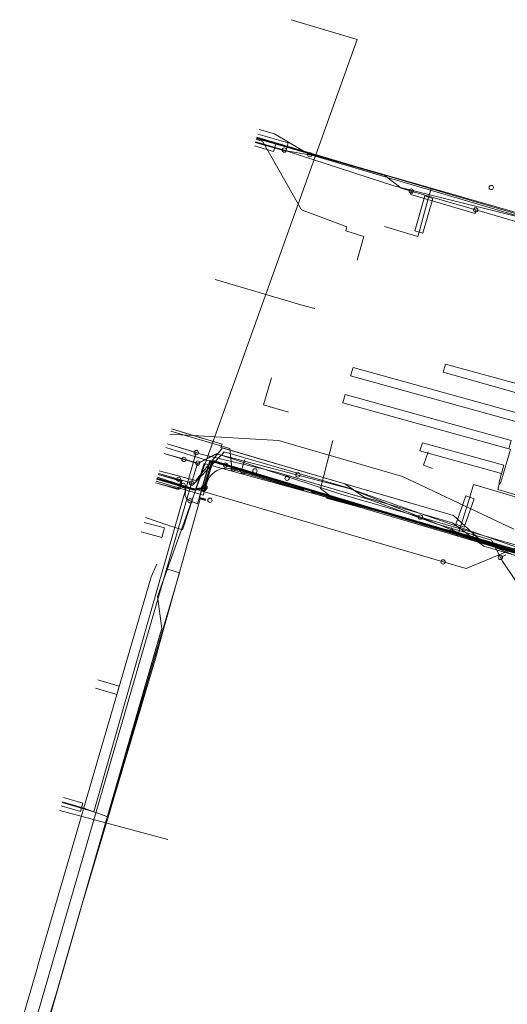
# Model space of a CAD drawing. Header units: metres. Extents: x 136717 to 137105, y 452657 to 453124.
# Tile 15 of 27: x 136797 to 136853, y 453010 to 453124. Entities that reach past the tile are written whole.
import ezdxf

# ---------------------------------------------------------------- set-up
doc = ezdxf.new("R2010")
doc.units = ezdxf.units.M
doc.header["$MEASUREMENT"] = 0
for name, color, linetype, lineweight in [('DATA_GM0344_TELECOMMUNICATIEKAB', 7, 'Continuous', 0), ('DATA_KL1010_TELECOMMUNICATIEKAB', 7, 'Continuous', 0), ('DATA_KL1011_DUCT', 7, 'Continuous', 0), ('DATA_KL1011_KABELBED', 7, 'Continuous', 0), ('DATA_KL1011_MANTELBUIS', 7, 'Continuous', 0), ('DATA_KL1011_TELECOMMUNICATIEKAB', 7, 'Continuous', 0), ('DATA_KL1016_TELECOMMUNICATIEKAB', 7, 'Continuous', 0), ('DATA_KL1051_GTWP', 7, 'Continuous', 0), ('DATA_KL1051_KABELBED', 7, 'Continuous', 0), ('DATA_KL1051_MANTELBUIS', 7, 'Continuous', 0), ('DATA_KL1081_MOF', 7, 'Continuous', 0), ('DATA_KL1081_TELECOMMUNICATIEKAB', 7, 'Continuous', 0), ('GAS-LD_KL1081_AFTAKZADEL', 7, 'Continuous', 0), ('GAS-LD_KL1081_MANTELBUIS', 7, 'Continuous', 0), ('GAS-LD_KL1081_OLIEGASCHEMIPIJP', 7, 'Continuous', 0), ('GAS-LD_KL1081_TSTUK', 7, 'Continuous', 0), ('LS_GM0344_ELEKTRICITEITSKABEL', 7, 'Continuous', 0), ('LS_KL1081_ELEKTRICITEITSKABEL', 7, 'Continuous', 0), ('LS_KL1081_KAST', 7, 'Continuous', 0), ('LS_KL1081_KBMEETPUNT', 7, 'Continuous', 0), ('LS_KL1081_MANTELBUIS', 7, 'Continuous', 0), ('LS_KL1081_MOF', 7, 'Continuous', 0), ('MS_KL1081_MANTELBUIS', 7, 'Continuous', 0), ('MS_KL1081_MOF', 7, 'Continuous', 0), ('OVERIG_GM0344_MANTELBUIS', 7, 'Continuous', 0), ('OVERIG_GM0344_OVERIG', 7, 'Continuous', 0), ('RIOOL-VV_GM0344_RIOOLLEIDING', 7, 'Continuous', 0), ('WATER_KL1048_AFSLUITER', 7, 'Continuous', 0), ('WATER_KL1048_EXTRADETAILINFO', 7, 'Continuous', 0), ('WATER_KL1048_WATERLEIDING', 7, 'Continuous', 0)]:
    doc.layers.add(name, color=color, linetype=linetype, lineweight=lineweight)

# ---------------------------------------------------------------- blocks, each defined once
blk = doc.blocks.new('LI_21O060533_1')
at = {"layer": 'DATA_GM0344_TELECOMMUNICATIEKAB', "color": 3, "linetype": 'Continuous', "flags": 128}
for points in [[(136819.58, 453094.4), (136822.58, 453093.52), (136829.75, 453091.4), (136831.12, 453091.02)], [(136819.58, 453094.4), (136822.58, 453093.52), (136829.75, 453091.4), (136831.12, 453091.02)], [(136855.68, 453081.99), (136846.25, 453084.61), (136845.97, 453083.65), (136855.42, 453081.02), (136855.68, 453081.99), (136855.68, 453081.99), (136855.97, 453082.94), (136856.18, 453083.19)], [(136854.5, 453077.91), (136854.76, 453078.88), (136835.55, 453084.21), (136835.26, 453083.25), (136854.5, 453077.91), (136854.5, 453077.91), (136854.72, 453077.84), (136856.23, 453082.86), (136856.18, 453083.19)], [(136853.58, 453074.78), (136853.84, 453075.75), (136834.62, 453081.08), (136834.34, 453080.12), (136853.58, 453074.78), (136853.58, 453074.78), (136853.78, 453074.72), (136852.64, 453070.92), (136852.46, 453070.66)], [(136852.73, 453071.92), (136843.28, 453074.54), (136843.56, 453075.5), (136853, 453072.88), (136852.73, 453071.92), (136852.73, 453071.92), (136852.45, 453070.98), (136852.46, 453070.66)]]:
    blk.add_lwpolyline(points, dxfattribs=at)
at = {"layer": 'DATA_KL1010_TELECOMMUNICATIEKAB', "color": 3, "linetype": 'Continuous', "flags": 128}
for points in [[(136811.51, 453066.85), (136814.09, 453065.97), (136815.8, 453065.41), (136818.32, 453073.11), (136846.77, 453065.26), (136869.87, 453057.81), (136882.98, 453028.97), (136885.69, 453028.26), (136896.73, 453025.39), (136900.1, 453026.91), (136905.23, 453025.64), (136929.91, 453018.5), (136936.56, 453016.68), (136934.29, 453008.9), (136935.53, 453008.54), (136943.11, 453006.32), (136943.29, 453006.91), (136943.7, 453009.13)], [(136811.51, 453066.85), (136814.09, 453065.97), (136815.8, 453065.41), (136818.32, 453073.11), (136846.77, 453065.26), (136869.87, 453057.81), (136882.98, 453028.97), (136885.69, 453028.26), (136896.73, 453025.39), (136900.1, 453026.91), (136905.23, 453025.64), (136929.91, 453018.5), (136936.56, 453016.68), (136934.29, 453008.9), (136935.53, 453008.54), (136942.79, 453006.41), (136943.11, 453006.32), (136943.23, 453006.31), (136951.85, 453003.79), (136950.79, 453000.17), (136948.53, 452992.44), (136949.11, 452992.27), (136954.35, 452990.79), (136959.5, 453009.6)], [(136811.51, 453066.85), (136814.09, 453065.97), (136815.8, 453065.41), (136818.32, 453073.11), (136846.77, 453065.26), (136869.87, 453057.81), (136882.98, 453028.97), (136885.69, 453028.26), (136896.73, 453025.39), (136900.1, 453026.91), (136905.23, 453025.64), (136929.91, 453018.5), (136936.56, 453016.68), (136934.29, 453008.9), (136935.53, 453008.54), (136942.79, 453006.41)]]:
    blk.add_lwpolyline(points, dxfattribs=at)
at = {"layer": 'DATA_KL1011_DUCT', "color": 3, "linetype": 'Continuous', "flags": 128}
for points in [[(136814.51, 453077.1), (136820.37, 453075.32), (136820.25, 453074.95), (136834.59, 453070.75), (136836.84, 453069.21), (136847.05, 453066.22), (136850.68, 453063.52), (136874.61, 453056.55), (136882.51, 453053.55), (136884.56, 453052.22), (136910.15, 453044.71), (136910.32, 453044.86), (136970.8, 453027.1)], [(136813.09, 453072.24), (136817.32, 453071.11), (136820.43, 453074.9), (136834.59, 453070.75), (136836.84, 453069.21), (136847.05, 453066.22), (136850.68, 453063.52), (136874.61, 453056.55), (136882.51, 453053.55), (136884.56, 453052.22), (136910.15, 453044.71), (136910.32, 453044.86), (136970.8, 453027.1)], [(136970.8, 453027.1), (136910.32, 453044.86), (136910.15, 453044.71), (136884.56, 453052.22), (136882.51, 453053.55), (136874.61, 453056.55), (136850.68, 453063.52), (136847.05, 453066.22), (136836.84, 453069.21), (136834.59, 453070.75), (136820.43, 453074.9), (136817.32, 453071.11), (136813.09, 453072.24)], [(136970.8, 453027.1), (136910.32, 453044.86), (136910.15, 453044.71), (136884.56, 453052.22), (136882.51, 453053.55), (136874.61, 453056.55), (136850.68, 453063.52), (136847.05, 453066.22), (136836.84, 453069.21), (136834.59, 453070.75), (136820.43, 453074.9), (136817.32, 453071.11), (136813.09, 453072.24)], [(136813.09, 453072.24), (136817.32, 453071.11), (136820.43, 453074.9), (136834.59, 453070.75), (136836.84, 453069.21), (136847.05, 453066.22), (136850.68, 453063.52), (136874.61, 453056.55), (136882.51, 453053.55), (136884.56, 453052.22), (136910.15, 453044.71), (136910.32, 453044.86), (136970.8, 453027.1)], [(136813.09, 453072.24), (136817.32, 453071.11), (136820.43, 453074.9), (136834.59, 453070.75), (136836.84, 453069.21), (136847.05, 453066.22), (136850.68, 453063.52), (136874.61, 453056.55), (136882.51, 453053.55), (136884.56, 453052.22), (136910.15, 453044.71), (136910.32, 453044.86), (136970.8, 453027.1)]]:
    blk.add_lwpolyline(points, dxfattribs=at)
at = {"layer": 'DATA_KL1011_KABELBED', "color": 3, "linetype": 'Continuous', "flags": 128}
for points in [[(136820.43, 453074.9), (136820.25, 453074.95), (136820.37, 453075.32), (136814.51, 453077.1)], [(136813.09, 453072.24), (136817.32, 453071.11), (136820.43, 453074.9)], [(136820.43, 453074.9), (136834.59, 453070.75)], [(136882.51, 453053.55), (136874.61, 453056.55), (136850.68, 453063.52), (136847.05, 453066.22), (136836.84, 453069.21), (136834.59, 453070.75)], [(136834.59, 453070.75), (136847.16, 453067.06), (136850.73, 453063.82), (136875.69, 453056.61), (136877.11, 453056.13), (136879.87, 453054.97), (136882.51, 453053.55)]]:
    blk.add_lwpolyline(points, dxfattribs=at)
at = {"layer": 'DATA_KL1011_MANTELBUIS', "color": 3, "linetype": 'Continuous', "flags": 128}
for points in [[(136818.15, 453076), (136814.51, 453077.1)], [(136813.09, 453072.24), (136816.71, 453071.27)], [(136837.08, 453070.02), (136842.49, 453068.43)]]:
    blk.add_lwpolyline(points, dxfattribs=at)
at = {"layer": 'DATA_KL1011_TELECOMMUNICATIEKAB', "color": 3, "linetype": 'Continuous', "flags": 128}
for points in [[(136978.27, 453016.26), (136979.44, 453015.98), (136981.73, 453023.95), (136964.66, 453028.9), (136941.22, 453035.79), (136913.65, 453043.89), (136910.32, 453044.86), (136910.15, 453044.71), (136884.56, 453052.22), (136882.51, 453053.55), (136874.61, 453056.55), (136850.68, 453063.52), (136847.05, 453066.22), (136836.84, 453069.21), (136834.59, 453070.75), (136820.43, 453074.9), (136820.25, 453074.95), (136820.37, 453075.32), (136814.51, 453077.1)], [(136813.09, 453072.24), (136817.32, 453071.11), (136820.43, 453074.9)], [(136820.43, 453074.9), (136834.59, 453070.75)], [(136882.51, 453053.55), (136874.61, 453056.55), (136850.68, 453063.52), (136847.05, 453066.22), (136836.84, 453069.21), (136834.59, 453070.75)]]:
    blk.add_lwpolyline(points, dxfattribs=at)
at = {"layer": 'DATA_KL1016_TELECOMMUNICATIEKAB', "color": 3, "linetype": 'Continuous', "flags": 128}
for points in [[(136785.15, 452976.82), (136785.7, 452977), (136787.5, 452977.8), (136788, 452978.2), (136789.1, 452979), (136790.4, 452980.3), (136790.9, 452980.8), (136791.9, 452982.4), (136792.5, 452983.6), (136792.7, 452984.2), (136801.2, 453011.8), (136813, 453052.7), (136813.4, 453054), (136812.9, 453057.7), (136836, 453122.2), (136828.38, 453124.48)], [(136785.16, 452976.86), (136786.3, 452977.3), (136786.9, 452977.5), (136788, 452978.2), (136789.5, 452979.4), (136790, 452979.8), (136790.9, 452980.8), (136791.9, 452982.4), (136792.2, 452983), (136792.9, 452984.8), (136801.2, 453011.8), (136806.8, 453031.2), (136813.4, 453054), (136812.9, 453057.7), (136836, 453122.2), (136828.38, 453124.48)]]:
    blk.add_lwpolyline(points, dxfattribs=at)
at = {"layer": 'DATA_KL1051_GTWP', "color": 3, "linetype": 'Continuous'}
for centre in [(136827.58, 453109.38), (136827.58, 453109.38), (136830.53, 453108.85), (136830.53, 453108.85), (136830.53, 453108.85), (136815.96, 453073.56), (136815.96, 453073.56), (136817.55, 453073.14), (136817.55, 453073.14), (136817.55, 453073.14), (136815.35, 453071.26), (136815.35, 453071.26), (136816.85, 453070.82), (136816.85, 453070.82), (136816.85, 453070.82), (136816.85, 453070.82), (136843.33, 453066.88), (136843.33, 453066.88), (136843.33, 453066.88), (136843.33, 453066.88)]:
    blk.add_circle(centre, 0.25, dxfattribs=at)
at = {"layer": 'DATA_KL1051_KABELBED', "color": 3, "linetype": 'Continuous', "flags": 128}
for points in [[(136830.53, 453108.85), (136826.44, 453111.25), (136824.66, 453111.77)], [(136830.53, 453108.85), (136827.78, 453109.31), (136827.53, 453109.35), (136824.24, 453110.33)], [(136824.25, 453110.35), (136825.73, 453109.92), (136827.58, 453109.38)], [(136827.58, 453109.38), (136827.78, 453109.31), (136840.27, 453105.24), (136854.65, 453101.65)], [(136854.94, 453101.64), (136842.91, 453105.22), (136830.76, 453108.81), (136830.53, 453108.85)], [(136815.96, 453073.56), (136813.67, 453074.24)], [(136813.68, 453074.26), (136817.55, 453073.14)], [(136890.65, 453050.54), (136890.15, 453050.68), (136886.32, 453051.8), (136884.44, 453051.72), (136883.24, 453051.66), (136882.62, 453051.63), (136880.63, 453053.7), (136879.83, 453054.53), (136877.4, 453055.39), (136872.28, 453057.18), (136850.72, 453064.73), (136835.31, 453070.13), (136835.08, 453070.21), (136820.29, 453074.07), (136819.78, 453074.2), (136819.77, 453074.2), (136817.56, 453073.09), (136817.53, 453073.1), (136815.96, 453073.56)], [(136843.33, 453066.88), (136835.31, 453070.13), (136835.08, 453070.23), (136820.62, 453074.43), (136820.29, 453074.07), (136820.26, 453074.04), (136817.12, 453070.74), (136816.85, 453070.82)], [(136817.55, 453073.14), (136819.71, 453074.22), (136819.77, 453074.2), (136820.26, 453074.04), (136834.13, 453069.55), (136843.33, 453066.88)], [(136816.85, 453070.82), (136817.53, 453073.1), (136817.55, 453073.14)], [(136815.35, 453071.26), (136813, 453071.95)], [(136788.6, 452988.61), (136792.11, 452987.54), (136792.65, 452987.37), (136796.31, 453000), (136805.46, 453031.57), (136816.85, 453070.82)], [(136816.85, 453070.82), (136815.35, 453071.26)], [(136890.65, 453050.54), (136890.15, 453050.68), (136886.33, 453051.78), (136884.45, 453051.71), (136883.24, 453051.66), (136882.63, 453051.64), (136880.65, 453053.69), (136879.83, 453054.54), (136877.01, 453055.59), (136876.17, 453055.9), (136872.63, 453057.08), (136872.28, 453057.18), (136854.19, 453062.48), (136843.33, 453066.88)], [(136843.33, 453066.88), (136850.72, 453064.73), (136864.98, 453060.59)]]:
    blk.add_lwpolyline(points, dxfattribs=at)
at = {"layer": 'DATA_KL1051_MANTELBUIS', "color": 3, "linetype": 'Continuous', "flags": 128}
for points in [[(136826.44, 453111.25), (136824.66, 453111.77)], [(136824.24, 453110.33), (136827.53, 453109.35)], [(136824.25, 453110.35), (136825.73, 453109.92), (136827.58, 453109.38)], [(136813.67, 453074.24), (136815.96, 453073.56)], [(136813.68, 453074.26), (136815.97, 453073.59)], [(136813, 453071.95), (136815.35, 453071.26)]]:
    blk.add_lwpolyline(points, dxfattribs=at)
at = {"layer": 'DATA_KL1081_MOF', "color": 3, "linetype": 'Continuous'}
for centre in [(136818.22, 453070.26), (136818.25, 453070.22), (136818.29, 453070.17), (136818.4, 453070.34)]:
    blk.add_circle(centre, 0.25, dxfattribs=at)
at = {"layer": 'DATA_KL1081_TELECOMMUNICATIEKAB', "color": 3, "linetype": 'Continuous', "flags": 128}
for points in [[(136910.94, 453046.41), (136892.66, 453051.6), (136876.36, 453056.38), (136819.21, 453073.46), (136818.22, 453070.26)], [(136818.25, 453070.22), (136819.25, 453073.4), (136876.35, 453056.33), (136892.65, 453051.55), (136922.02, 453043.2), (136981.67, 453025.68)], [(136818.29, 453070.17), (136819.28, 453073.34), (136876.33, 453056.28), (136892.64, 453051.5), (136922.01, 453043.15), (136981.65, 453025.63)], [(136818.4, 453070.34), (136819.31, 453073.28), (136876.32, 453056.23), (136892.62, 453051.46), (136903.88, 453048.26)], [(136812.8, 453071.26), (136816.97, 453070.03), (136817.17, 453070), (136818.29, 453070.17)], [(136812.82, 453071.31), (136816.98, 453070.08), (136817.17, 453070.05), (136818.25, 453070.22)], [(136812.83, 453071.36), (136816.99, 453070.12), (136817.16, 453070.1), (136818.22, 453070.26)], [(136818.4, 453070.34), (136817.16, 453070.15), (136817.01, 453070.17), (136812.84, 453071.4)]]:
    blk.add_lwpolyline(points, dxfattribs=at)
at = {"layer": 'GAS-LD_KL1081_AFTAKZADEL', "color": 41, "linetype": 'Continuous'}
blk.add_circle((136852.59, 453062.22), 0.25, dxfattribs=at)
at = {"layer": 'GAS-LD_KL1081_MANTELBUIS', "color": 41, "linetype": 'Continuous', "flags": 128}
for points in [[(136814, 453075.37), (136817.07, 453074.45)], [(136826.69, 453072.07), (136837.53, 453068.88)], [(136801.85, 453033.85), (136804.36, 453033.1)]]:
    blk.add_lwpolyline(points, dxfattribs=at)
at = {"layer": 'GAS-LD_KL1081_OLIEGASCHEMIPIJP', "color": 41, "linetype": 'Continuous', "flags": 128}
for points in [[(136824.36, 453110.72), (136839.23, 453106.44), (136841.09, 453104.99), (136842.27, 453104.64)], [(136842.27, 453104.64), (136842.22, 453104.25), (136849.67, 453102.05), (136849.74, 453102.45)], [(136842.27, 453104.64), (136848.78, 453102.73), (136849.74, 453102.45)], [(136849.74, 453102.45), (136868.45, 453096.97)], [(136814, 453075.37), (136817.38, 453074.36)], [(136801.85, 453033.85), (136805.52, 453032.75), (136817.38, 453074.36)], [(136817.38, 453074.36), (136817.93, 453074.19)], [(136817.93, 453074.19), (136826.69, 453072.07), (136828.62, 453071.5), (136837.53, 453068.88), (136845.04, 453066.15), (136851.56, 453064.23), (136852.59, 453062.22)], [(136852.59, 453062.22), (136853.23, 453062.52)], [(136852.59, 453062.22), (136852.82, 453061.78)], [(136852.82, 453061.78), (136854.36, 453059.55), (136856.18, 453059.01)]]:
    blk.add_lwpolyline(points, dxfattribs=at)
at = {"layer": 'GAS-LD_KL1081_TSTUK', "color": 41, "linetype": 'Continuous'}
for centre in [(136842.27, 453104.64), (136849.74, 453102.45), (136817.38, 453074.36)]:
    blk.add_circle(centre, 0.25, dxfattribs=at)
at = {"layer": 'LS_GM0344_ELEKTRICITEITSKABEL', "color": 14, "linetype": 'Continuous', "flags": 128}
for points in [[(136819.58, 453094.4), (136822.58, 453093.52), (136829.75, 453091.4), (136831.12, 453091.02)], [(136812.74, 453071.04), (136815.22, 453070.3), (136818.17, 453069.43), (136818.68, 453071.07), (136818.87, 453071.42), (136819.02, 453071.66), (136819.3, 453071.94), (136819.65, 453072.19), (136819.78, 453072.28), (136820.14, 453072.44), (136820.42, 453072.51), (136820.76, 453072.55), (136821.16, 453072.53), (136821.43, 453072.47), (136821.93, 453072.28), (136831.12, 453069.57)], [(136857.8, 453068.46), (136852.29, 453070.09), (136852.46, 453070.66)], [(136860.27, 453061.01), (136846.78, 453064.94), (136832.9, 453069.04), (136831.12, 453069.57)]]:
    blk.add_lwpolyline(points, dxfattribs=at)
at = {"layer": 'LS_KL1081_ELEKTRICITEITSKABEL', "color": 14, "linetype": 'Continuous', "flags": 128}
for points in [[(136934.26, 453093.36), (136934.36, 453093.92), (136933.56, 453094.16), (136932.96, 453092.13), (136922.87, 453095.09), (136921.74, 453095.43), (136919.47, 453096.09), (136920.91, 453100.98), (136901.11, 453106.8), (136896.41, 453090.77), (136894.6, 453091.3), (136879.74, 453095.11), (136879.38, 453095.15), (136873.89, 453096.55), (136825.89, 453110.33), (136824.37, 453110.76)], [(136820.76, 453072.91), (136818.97, 453073.44), (136817.72, 453069.12), (136818.47, 453068.91)], [(136870.46, 453058.27), (136853.02, 453063.41), (136849.94, 453064.34), (136819, 453073.37), (136817.78, 453069.16), (136818.49, 453068.96)], [(136849.57, 453064.5), (136820.76, 453072.91)], [(136816.67, 453068.77), (136816.39, 453068.91), (136816.21, 453069.12), (136816.12, 453069.38), (136816.16, 453069.95), (136816.06, 453070.25), (136815.87, 453070.46), (136815.6, 453070.6), (136812.82, 453071.32)], [(136798.22, 453001.63), (136799.7, 453006.47), (136804.13, 453021.94), (136812.66, 453050.52), (136813.17, 453052.37), (136815.06, 453059.13), (136817.82, 453068.99), (136818.45, 453068.81)], [(136816.67, 453068.77), (136817.52, 453068.42), (136817.71, 453069.08), (136818.46, 453068.86)], [(136872.18, 453057.81), (136853.03, 453063.46), (136849.57, 453064.5)]]:
    blk.add_lwpolyline(points, dxfattribs=at)
at = {"layer": 'LS_KL1081_KAST', "color": 14, "linetype": 'Continuous'}
blk.add_circle((136818.97, 453068.84), 0.25, dxfattribs=at)
at = {"layer": 'LS_KL1081_KBMEETPUNT', "color": 14, "linetype": 'Continuous'}
blk.add_circle((136851.54, 453105.05), 0.25, dxfattribs=at)
at = {"layer": 'LS_KL1081_MANTELBUIS', "color": 14, "linetype": 'Continuous', "flags": 128}
for points in [[(136824.11, 453109.88), (136826.33, 453109.21), (136826.62, 453110.17), (136824.39, 453110.84)], [(136827.76, 453109.27), (136828.04, 453110.24), (136824.5, 453111.23)], [(136824.22, 453110.27), (136827.76, 453109.27)], [(136812.68, 453070.84), (136815.47, 453070.11), (136815.73, 453071.08), (136812.96, 453071.8)], [(136812.69, 453070.87), (136815.31, 453070.1), (136815.59, 453071.06)], [(136815.59, 453071.06), (136812.97, 453071.83)], [(136811.02, 453065.17), (136813.4, 453064.52), (136813.7, 453065.64), (136811.34, 453066.27)], [(136805.72, 453047.08), (136808.18, 453046.35), (136808.47, 453047.31), (136806, 453048.04)]]:
    blk.add_lwpolyline(points, dxfattribs=at)
at = {"layer": 'LS_KL1081_MOF', "color": 14, "linetype": 'Continuous'}
for centre in [(136820.76, 453072.91), (136816.67, 453068.77), (136849.57, 453064.5)]:
    blk.add_circle(centre, 0.25, dxfattribs=at)
at = {"layer": 'MS_KL1081_MANTELBUIS', "color": 12, "linetype": 'Continuous', "flags": 128}
for points in [[(136824.11, 453109.88), (136826.33, 453109.21), (136826.62, 453110.17), (136824.39, 453110.84)], [(136827.76, 453109.27), (136828.04, 453110.24), (136824.5, 453111.23)], [(136824.22, 453110.27), (136827.76, 453109.27)], [(136812.68, 453070.84), (136815.47, 453070.11), (136815.73, 453071.08), (136812.96, 453071.8)], [(136812.69, 453070.87), (136815.31, 453070.1), (136815.59, 453071.06)], [(136815.59, 453071.06), (136812.97, 453071.83)]]:
    blk.add_lwpolyline(points, dxfattribs=at)
at = {"layer": 'MS_KL1081_MOF', "color": 12, "linetype": 'Continuous'}
for centre in [(136821.67, 453072.46), (136822.8, 453072.14), (136824.18, 453072.24), (136829.15, 453071.77), (136827.9, 453071.39)]:
    blk.add_circle(centre, 0.25, dxfattribs=at)
at = {"layer": 'OVERIG_GM0344_MANTELBUIS', "color": 111, "linetype": 'Continuous', "flags": 128}
for points in [[(136842.67, 453100.02), (136843.83, 453104.07), (136844.79, 453103.79), (136843.63, 453099.75), (136842.67, 453100.02)], [(136848.4, 453065.73), (136847.45, 453066.06), (136848.61, 453069.35), (136849.55, 453069.02), (136848.4, 453065.73)], [(136802.01, 453034.4), (136804.26, 453033.76)], [(136804.26, 453033.76), (136803.99, 453032.8), (136801.73, 453033.44)]]:
    blk.add_lwpolyline(points, dxfattribs=at)
at = {"layer": 'OVERIG_GM0344_OVERIG', "color": 111, "linetype": 'Continuous', "flags": 128}
for points in [[(136824.4, 453110.86), (136844.58, 453104.9), (136856.95, 453101.26), (136859.11, 453101.05), (136868.85, 453098.18), (136869.65, 453097.96), (136893.27, 453090.95), (136894.91, 453090.47), (136897.27, 453090.72), (136898.6, 453091.38), (136899.66, 453092.94), (136901.29, 453098.44), (136907.86, 453096.49), (136922.45, 453092.16), (136922.85, 453092.03), (136922.91, 453091.67), (136923.98, 453091.83)], [(136844.58, 453104.9), (136844.29, 453103.94), (136843.18, 453099.89), (136843.04, 453099.39), (136839.17, 453100.54)], [(136924, 453091.68), (136922.62, 453091.48), (136901.35, 453097.86), (136899.96, 453092.88), (136898.88, 453091.25), (136897.35, 453090.49), (136895.31, 453090.35), (136894.86, 453090.3), (136893.61, 453090.65), (136891.83, 453084.25), (136887.24, 453084.25), (136886.96, 453083.38), (136884.69, 453075.37), (136883.61, 453071.58), (136881.22, 453062.98), (136880.55, 453060.06), (136879.56, 453056.51), (136879.26, 453055.4), (136872.6, 453057.32), (136858.38, 453061.48), (136849.11, 453064.25), (136843.81, 453065.82), (136836, 453068.11), (136832.46, 453069.09)], [(136829.85, 453070.05), (136828.1, 453070.55), (136821.51, 453072.57), (136821.26, 453074.83), (136814.44, 453076.85)], [(136833.19, 453075.76), (136831.75, 453070.2), (136833.66, 453068.76)], [(136813.87, 453074.93), (136819.06, 453073.32)], [(136819.06, 453073.32), (136822.68, 453072.42), (136823.01, 453073.55)], [(136830.69, 453069.81), (136844.25, 453065.9), (136847.18, 453065.25), (136880.28, 453055.57)], [(136847.64, 453064.68), (136847.81, 453065.26), (136848, 453065.89), (136849.06, 453069.21), (136849.49, 453070.66), (136859.03, 453067.84), (136859.61, 453067.42)], [(136846.9, 453065.66), (136847.64, 453064.68)], [(136812.81, 453061.45), (136812.15, 453059.96), (136799.24, 453015.62), (136798.84, 453014.25), (136796.95, 453007.77)], [(136804.36, 453033.2), (136807.15, 453032.18), (136808.05, 453035.22), (136808.33, 453036.2), (136808.55, 453036.94), (136815.43, 453060.44), (136814.08, 453060.84)], [(136801.87, 453033.91), (136804.12, 453033.28), (136804.36, 453033.2)]]:
    blk.add_lwpolyline(points, dxfattribs=at)
at = {"layer": 'RIOOL-VV_GM0344_RIOOLLEIDING', "color": 211, "linetype": 'Continuous', "flags": 128}
for points in [[(136834.72, 453100.05), (136834.83, 453100.48), (136829.55, 453102.48), (136825.06, 453110.41), (136824.32, 453110.61)], [(136836.02, 453096.62), (136836.77, 453099.38), (136834.72, 453100.05)], [(136826.09, 453083), (136825.18, 453079.87), (136828.08, 453079.05)], [(136814.33, 453076.5), (136826.92, 453075.76)], [(136826.92, 453075.76), (136841.27, 453071.58)], [(136844.25, 453074.44), (136843.69, 453072.9), (136844.74, 453072.51)], [(136841.27, 453071.58), (136854.13, 453065.49)], [(136814.08, 453029.56), (136801.58, 453032.93)]]:
    blk.add_lwpolyline(points, dxfattribs=at)
at = {"layer": 'WATER_KL1048_AFSLUITER', "color": 5, "linetype": 'Continuous'}
for centre in [(136815.89, 453070.56), (136845.96, 453061.7)]:
    blk.add_circle(centre, 0.25, dxfattribs=at)
at = {"layer": 'WATER_KL1048_EXTRADETAILINFO', "color": 5, "linetype": 'Continuous', "flags": 128}
blk.add_lwpolyline([(136845.96, 453061.7), (136832.89, 453065.54), (136817.13, 453070.17), (136815.89, 453070.56)], dxfattribs=at)
at = {"layer": 'WATER_KL1048_WATERLEIDING', "color": 5, "linetype": 'Continuous', "flags": 128}
for points in [[(136815.89, 453070.56), (136812.87, 453071.5)], [(136845.96, 453061.7), (136832.89, 453065.54), (136817.13, 453070.17), (136815.89, 453070.56)], [(136845.96, 453061.7), (136848.62, 453060.92), (136859.42, 453065.43), (136860.42, 453065.14), (136863.34, 453064.27), (136871.74, 453061.81), (136875.71, 453060.65), (136893.18, 453055.53)]]:
    blk.add_lwpolyline(points, dxfattribs=at)

msp = doc.modelspace()

# ---------------------------------------------------------------- block references
at = {"linetype": 'Continuous'}
msp.add_blockref('LI_21O060533_1', (0, 0), dxfattribs=at)

doc.saveas('drawing.dxf')
